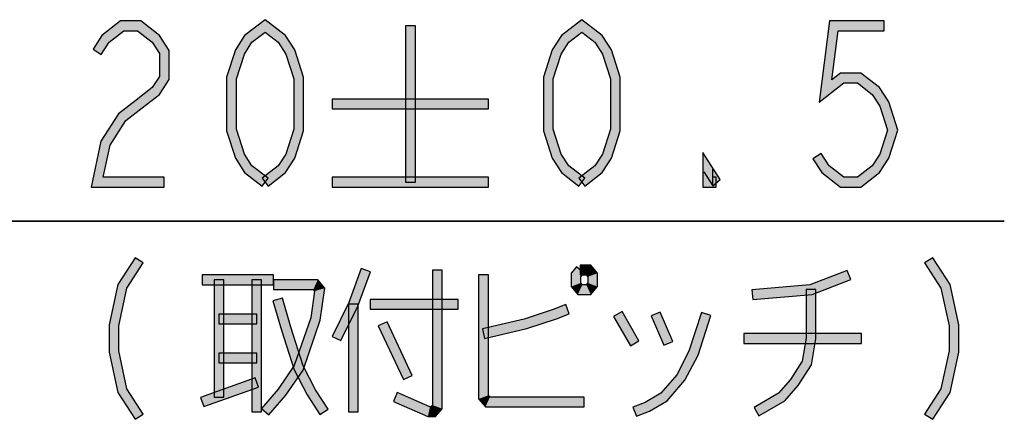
# Model space of a CAD drawing. Header units: millimetres. Extents: x 60 to 816, y 67 to 540.
# Tile 2 of 45: x 140 to 180, y 95 to 111. Entities that reach past the tile are written whole.
import ezdxf

# ---------------------------------------------------------------- set-up
doc = ezdxf.new("R2010")
doc.units = ezdxf.units.MM
doc.header["$LTSCALE"] = 0.327195
doc.layers.add('ALL_DIM', color=7, linetype='Continuous')

# ---------------------------------------------------------------- blocks, each defined once
blk = doc.blocks.new('JZB_0017')
at = {"layer": 'ALL_DIM', "color": 2, "linetype": 'Continuous', "lineweight": 25}
for p, q in [((72.361, 2), (9.45, 2)), ((14.9, 2), (72.361, 2))]:
    blk.add_line(p, q, dxfattribs=at)

msp = doc.modelspace()

# ---------------------------------------------------------------- hatches: boundary and pattern name
at = {"layer": 'ALL_DIM', "linetype": 'Continuous', "lineweight": 25}
h = msp.add_hatch(color=2, dxfattribs=at)
h.dxf.hatch_style = 1
h.paths.add_polyline_path([(144.001, 110.787), (143.394, 110.316), (143.095, 110.59), (143.864, 111.187)])
h = msp.add_hatch(color=2, dxfattribs=at)
h.dxf.hatch_style = 1
h.paths.add_polyline_path([(144.552, 110.787), (144.001, 110.787), (143.864, 111.187), (144.689, 111.187)])
h = msp.add_hatch(color=2, dxfattribs=at)
h.dxf.hatch_style = 1
h.paths.add_polyline_path([(145.159, 110.316), (144.552, 110.787), (144.689, 111.187), (145.458, 110.59)])
h = msp.add_hatch(color=2, dxfattribs=at)
h.dxf.hatch_style = 1
h.paths.add_polyline_path([(149.781, 110.734), (149.242, 110.316), (148.943, 110.59), (149.781, 111.24)])
h = msp.add_hatch(color=2, dxfattribs=at)
h.dxf.hatch_style = 1
h.paths.add_polyline_path([(150.319, 110.316), (149.781, 110.734), (149.781, 111.24), (150.618, 110.59)])
h = msp.add_hatch(color=2, dxfattribs=at)
h.dxf.hatch_style = 1
h.paths.add_polyline_path([(155.533, 104.587), (155.533, 110.987), (155.933, 110.987), (155.933, 104.587)])
h = msp.add_hatch(color=2, dxfattribs=at)
h.dxf.hatch_style = 1
h.paths.add_polyline_path([(162.751, 110.734), (162.213, 110.316), (161.914, 110.59), (162.751, 111.24)])
h = msp.add_hatch(color=2, dxfattribs=at)
h.dxf.hatch_style = 1
h.paths.add_polyline_path([(163.29, 110.316), (162.751, 110.734), (162.751, 111.24), (163.589, 110.59)])
h = msp.add_hatch(color=2, dxfattribs=at)
h.dxf.hatch_style = 1
h.paths.add_polyline_path([(172.467, 107.865), (172.895, 111.187), (173.247, 110.787), (172.988, 108.775)])
h = msp.add_hatch(color=2, dxfattribs=at)
h.dxf.hatch_style = 1
h.paths.add_polyline_path([(172.895, 111.187), (175.135, 111.187), (175.135, 110.787), (173.247, 110.787)])
h = msp.add_hatch(color=2, dxfattribs=at)
h.dxf.hatch_style = 1
h.paths.add_polyline_path([(143.394, 110.316), (143.069, 109.812), (142.733, 110.028), (143.095, 110.59)])
h = msp.add_hatch(color=2, dxfattribs=at)
h.dxf.hatch_style = 1
h.paths.add_polyline_path([(145.453, 109.861), (145.159, 110.316), (145.458, 110.59), (145.853, 109.979)])
h = msp.add_hatch(color=2, dxfattribs=at)
h.dxf.hatch_style = 1
h.paths.add_polyline_path([(149.242, 110.316), (148.931, 109.834), (148.566, 110.006), (148.943, 110.59)])
h = msp.add_hatch(color=2, dxfattribs=at)
h.dxf.hatch_style = 1
h.paths.add_polyline_path([(150.63, 109.834), (150.319, 110.316), (150.618, 110.59), (150.995, 110.006)])
h = msp.add_hatch(color=2, dxfattribs=at)
h.dxf.hatch_style = 1
h.paths.add_polyline_path([(162.213, 110.316), (161.902, 109.834), (161.537, 110.006), (161.914, 110.59)])
h = msp.add_hatch(color=2, dxfattribs=at)
h.dxf.hatch_style = 1
h.paths.add_polyline_path([(163.601, 109.834), (163.29, 110.316), (163.589, 110.59), (163.966, 110.006)])
h = msp.add_hatch(color=2, dxfattribs=at)
h.dxf.hatch_style = 1
h.paths.add_polyline_path([(145.453, 108.912), (145.453, 109.861), (145.853, 109.979), (145.853, 108.794)])
h = msp.add_hatch(color=2, dxfattribs=at)
h.dxf.hatch_style = 1
h.paths.add_polyline_path([(148.931, 109.834), (148.605, 108.822), (148.205, 108.885), (148.566, 110.006)])
h = msp.add_hatch(color=2, dxfattribs=at)
h.dxf.hatch_style = 1
h.paths.add_polyline_path([(150.957, 108.822), (150.63, 109.834), (150.995, 110.006), (151.357, 108.885)])
h = msp.add_hatch(color=2, dxfattribs=at)
h.dxf.hatch_style = 1
h.paths.add_polyline_path([(161.902, 109.834), (161.575, 108.822), (161.175, 108.885), (161.537, 110.006)])
h = msp.add_hatch(color=2, dxfattribs=at)
h.dxf.hatch_style = 1
h.paths.add_polyline_path([(163.927, 108.822), (163.601, 109.834), (163.966, 110.006), (164.327, 108.885)])
h = msp.add_hatch(color=2, dxfattribs=at)
h.dxf.hatch_style = 1
h.paths.add_polyline_path([(145.159, 108.457), (145.453, 108.912), (145.853, 108.794), (145.458, 108.183)])
h = msp.add_hatch(color=2, dxfattribs=at)
h.dxf.hatch_style = 1
h.paths.add_polyline_path([(148.605, 108.822), (148.605, 106.751), (148.205, 106.689), (148.205, 108.885)])
h = msp.add_hatch(color=2, dxfattribs=at)
h.dxf.hatch_style = 1
h.paths.add_polyline_path([(150.957, 106.751), (150.957, 108.822), (151.357, 108.885), (151.357, 106.689)])
h = msp.add_hatch(color=2, dxfattribs=at)
h.dxf.hatch_style = 1
h.paths.add_polyline_path([(161.575, 108.822), (161.575, 106.751), (161.175, 106.689), (161.175, 108.885)])
h = msp.add_hatch(color=2, dxfattribs=at)
h.dxf.hatch_style = 1
h.paths.add_polyline_path([(163.927, 106.751), (163.927, 108.822), (164.327, 108.885), (164.327, 106.689)])
h = msp.add_hatch(color=2, dxfattribs=at)
h.dxf.hatch_style = 1
h.paths.add_polyline_path([(173.484, 108.653), (172.467, 107.865), (172.988, 108.775), (173.347, 109.053)])
h = msp.add_hatch(color=2, dxfattribs=at)
h.dxf.hatch_style = 1
h.paths.add_polyline_path([(174.035, 108.653), (173.484, 108.653), (173.347, 109.053), (174.172, 109.053)])
h = msp.add_hatch(color=2, dxfattribs=at)
h.dxf.hatch_style = 1
h.paths.add_polyline_path([(174.642, 108.183), (174.035, 108.653), (174.172, 109.053), (174.941, 108.457)])
h = msp.add_hatch(color=2, dxfattribs=at)
h.dxf.hatch_style = 1
h.paths.add_polyline_path([(144.498, 107.945), (145.159, 108.457), (145.458, 108.183), (144.743, 107.629)])
h = msp.add_hatch(color=2, dxfattribs=at)
h.dxf.hatch_style = 1
h.paths.add_polyline_path([(174.953, 107.7), (174.642, 108.183), (174.941, 108.457), (175.318, 107.873)])
h = msp.add_hatch(color=2, dxfattribs=at)
h.dxf.hatch_style = 1
h.paths.add_polyline_path([(143.783, 107.39), (144.498, 107.945), (144.743, 107.629), (144.082, 107.116)])
h = msp.add_hatch(color=2, dxfattribs=at)
h.dxf.hatch_style = 1
h.paths.add_polyline_path([(158.933, 107.587), (152.533, 107.587), (152.533, 107.987), (158.933, 107.987)])
h = msp.add_hatch(color=2, dxfattribs=at)
h.dxf.hatch_style = 1
h.paths.add_polyline_path([(175.269, 106.72), (174.953, 107.7), (175.318, 107.873), (175.689, 106.72)])
h = msp.add_hatch(color=2, dxfattribs=at)
h.dxf.hatch_style = 1
h.paths.add_polyline_path([(143.057, 106.264), (143.783, 107.39), (144.082, 107.116), (143.432, 106.109)])
h = msp.add_hatch(color=2, dxfattribs=at)
h.dxf.hatch_style = 1
h.paths.add_polyline_path([(148.605, 106.751), (148.931, 105.74), (148.566, 105.567), (148.205, 106.689)])
h = msp.add_hatch(color=2, dxfattribs=at)
h.dxf.hatch_style = 1
h.paths.add_polyline_path([(150.63, 105.74), (150.957, 106.751), (151.357, 106.689), (150.995, 105.567)])
h = msp.add_hatch(color=2, dxfattribs=at)
h.dxf.hatch_style = 1
h.paths.add_polyline_path([(161.575, 106.751), (161.902, 105.74), (161.537, 105.567), (161.175, 106.689)])
h = msp.add_hatch(color=2, dxfattribs=at)
h.dxf.hatch_style = 1
h.paths.add_polyline_path([(163.601, 105.74), (163.927, 106.751), (164.327, 106.689), (163.966, 105.567)])
h = msp.add_hatch(color=2, dxfattribs=at)
h.dxf.hatch_style = 1
h.paths.add_polyline_path([(174.953, 105.74), (175.269, 106.72), (175.689, 106.72), (175.318, 105.567)])
h = msp.add_hatch(color=2, dxfattribs=at)
h.dxf.hatch_style = 1
h.paths.add_polyline_path([(142.653, 104.387), (143.057, 106.264), (143.432, 106.109), (143.148, 104.787)])
h = msp.add_hatch(color=2, dxfattribs=at)
h.dxf.hatch_style = 1
h.paths.add_polyline_path([(148.931, 105.74), (149.242, 105.257), (148.943, 104.983), (148.566, 105.567)])
h = msp.add_hatch(color=2, dxfattribs=at)
h.dxf.hatch_style = 1
h.paths.add_polyline_path([(150.319, 105.257), (150.63, 105.74), (150.995, 105.567), (150.618, 104.983)])
h = msp.add_hatch(color=2, dxfattribs=at)
h.dxf.hatch_style = 1
h.paths.add_polyline_path([(161.902, 105.74), (162.213, 105.257), (161.914, 104.983), (161.537, 105.567)])
h = msp.add_hatch(color=2, dxfattribs=at)
h.dxf.hatch_style = 1
h.paths.add_polyline_path([(163.29, 105.257), (163.601, 105.74), (163.966, 105.567), (163.589, 104.983)])
h = msp.add_hatch(color=2, dxfattribs=at)
h.dxf.hatch_style = 1
h.paths.add_polyline_path([(168.111, 105.12), (168.111, 104.441), (167.711, 104.387), (167.711, 105.799)])
h = msp.add_hatch(color=2, dxfattribs=at)
h.dxf.hatch_style = 1
h.paths.add_polyline_path([(168.111, 104.441), (167.743, 105.012), (167.711, 105.799), (168.423, 104.695)])
h = msp.add_hatch(color=2, dxfattribs=at)
h.dxf.hatch_style = 1
h.paths.add_polyline_path([(172.551, 105.762), (172.877, 105.257), (172.578, 104.983), (172.215, 105.545)])
h = msp.add_hatch(color=2, dxfattribs=at)
h.dxf.hatch_style = 1
h.paths.add_polyline_path([(174.642, 105.257), (174.953, 105.74), (175.318, 105.567), (174.941, 104.983)])
h = msp.add_hatch(color=2, dxfattribs=at)
h.dxf.hatch_style = 1
h.paths.add_polyline_path([(149.242, 105.257), (149.903, 104.745), (149.658, 104.429), (148.943, 104.983)])
h = msp.add_hatch(color=2, dxfattribs=at)
h.dxf.hatch_style = 1
h.paths.add_polyline_path([(149.658, 104.745), (150.319, 105.257), (150.618, 104.983), (149.903, 104.429)])
h = msp.add_hatch(color=2, dxfattribs=at)
h.dxf.hatch_style = 1
h.paths.add_polyline_path([(162.213, 105.257), (162.874, 104.745), (162.629, 104.429), (161.914, 104.983)])
h = msp.add_hatch(color=2, dxfattribs=at)
h.dxf.hatch_style = 1
h.paths.add_polyline_path([(162.629, 104.745), (163.29, 105.257), (163.589, 104.983), (162.874, 104.429)])
h = msp.add_hatch(color=2, dxfattribs=at)
h.dxf.hatch_style = 1
h.paths.add_polyline_path([(172.877, 105.257), (173.484, 104.787), (173.347, 104.387), (172.578, 104.983)])
h = msp.add_hatch(color=2, dxfattribs=at)
h.dxf.hatch_style = 1
h.paths.add_polyline_path([(174.035, 104.787), (174.642, 105.257), (174.941, 104.983), (174.172, 104.387)])
h = msp.add_hatch(color=2, dxfattribs=at)
h.dxf.hatch_style = 1
h.paths.add_polyline_path([(145.653, 104.387), (142.653, 104.387), (143.148, 104.787), (145.653, 104.787)])
h = msp.add_hatch(color=2, dxfattribs=at)
h.dxf.hatch_style = 1
h.paths.add_polyline_path([(158.933, 104.387), (152.533, 104.387), (152.533, 104.787), (158.933, 104.787)])
h = msp.add_hatch(color=2, dxfattribs=at)
h.dxf.hatch_style = 1
h.paths.add_polyline_path([(168.111, 104.787), (168.255, 104.787), (168.255, 104.387), (167.711, 104.387)])
h = msp.add_hatch(color=2, dxfattribs=at)
h.dxf.hatch_style = 1
h.paths.add_polyline_path([(173.484, 104.787), (174.035, 104.787), (174.172, 104.387), (173.347, 104.387)])
h = msp.add_hatch(color=2, dxfattribs=at)
h.dxf.hatch_style = 1
h.paths.add_polyline_path([(143.745, 100.398), (144.453, 101.495), (144.789, 101.278), (144.12, 100.242)])
h = msp.add_hatch(color=2, dxfattribs=at)
h.dxf.hatch_style = 1
h.paths.add_polyline_path([(177.457, 100.242), (176.789, 101.278), (177.125, 101.495), (177.832, 100.398)])
h = msp.add_hatch(color=2, dxfattribs=at)
h.dxf.hatch_style = 1
h.paths.add_polyline_path([(153.209, 99.666), (153.721, 101.056), (154.096, 100.917), (153.577, 99.508)])
h = msp.add_hatch(color=2, dxfattribs=at)
h.dxf.hatch_style = 1
h.paths.add_polyline_path([(156.633, 95.461), (156.633, 100.987), (157.033, 100.987), (157.033, 95.312)])
h = msp.add_hatch(color=2, dxfattribs=at)
h.dxf.hatch_style = 1
h.paths.add_polyline_path([(162.309, 100.861), (162.529, 101.117), (162.832, 100.856), (162.709, 100.712)])
h = msp.add_hatch(color=2, dxfattribs=at)
h.dxf.hatch_style = 1
h.paths.add_polyline_path([(162.309, 100.312), (162.309, 100.861), (162.709, 100.712), (162.709, 100.461)])
h = msp.add_hatch(color=2, dxfattribs=at)
h.dxf.hatch_style = 1
h.paths.add_polyline_path([(162.681, 101.187), (163.116, 101.187), (162.933, 100.787), (162.681, 100.787)])
h = msp.add_hatch(color=2, dxfattribs=at)
h.dxf.hatch_style = 1
h.paths.add_polyline_path([(163.116, 101.187), (163.397, 100.861), (162.997, 100.712), (162.933, 100.787)])
h = msp.add_hatch(color=2, dxfattribs=at)
h.dxf.hatch_style = 1
h.paths.add_polyline_path([(163.397, 100.861), (163.397, 100.312), (162.997, 100.461), (162.997, 100.712)])
h = msp.add_hatch(color=2, dxfattribs=at)
h.dxf.hatch_style = 1
h.paths.add_polyline_path([(173.761, 100.6), (172.186, 99.99), (172.095, 100.384), (173.616, 100.973)])
h = msp.add_hatch(color=2, dxfattribs=at)
h.dxf.hatch_style = 1
h.paths.add_polyline_path([(150.125, 100.387), (147.201, 100.387), (147.201, 100.787), (150.125, 100.787)])
h = msp.add_hatch(color=2, dxfattribs=at)
h.dxf.hatch_style = 1
h.paths.add_polyline_path([(147.689, 95.787), (147.689, 100.587), (148.089, 100.587), (148.089, 95.787)])
h = msp.add_hatch(color=2, dxfattribs=at)
h.dxf.hatch_style = 1
h.paths.add_polyline_path([(149.237, 95.187), (149.237, 100.587), (149.637, 100.587), (149.637, 95.187)])
h = msp.add_hatch(color=2, dxfattribs=at)
h.dxf.hatch_style = 1
h.paths.add_polyline_path([(151.753, 100.187), (150.125, 100.187), (150.125, 100.587), (151.936, 100.587)])
h = msp.add_hatch(color=2, dxfattribs=at)
h.dxf.hatch_style = 1
h.paths.add_polyline_path([(151.806, 100.125), (151.753, 100.187), (151.936, 100.587), (152.227, 100.248)])
h = msp.add_hatch(color=2, dxfattribs=at)
h.dxf.hatch_style = 1
h.paths.add_polyline_path([(158.525, 95.712), (158.525, 100.787), (158.925, 100.787), (158.925, 95.861)])
h = msp.add_hatch(color=2, dxfattribs=at)
h.dxf.hatch_style = 1
h.paths.add_polyline_path([(162.589, 99.987), (162.309, 100.312), (162.709, 100.461), (162.772, 100.387)])
h = msp.add_hatch(color=2, dxfattribs=at)
h.dxf.hatch_style = 1
h.paths.add_polyline_path([(163.397, 100.312), (163.116, 99.987), (162.933, 100.387), (162.997, 100.461)])
h = msp.add_hatch(color=2, dxfattribs=at)
h.dxf.hatch_style = 1
h.paths.add_polyline_path([(143.389, 98.741), (143.745, 100.398), (144.12, 100.242), (143.789, 98.699)])
h = msp.add_hatch(color=2, dxfattribs=at)
h.dxf.hatch_style = 1
h.paths.add_polyline_path([(151.649, 99.034), (151.806, 100.125), (152.227, 100.248), (152.04, 98.939)])
h = msp.add_hatch(color=2, dxfattribs=at)
h.dxf.hatch_style = 1
h.paths.add_polyline_path([(163.116, 99.987), (162.589, 99.987), (162.772, 100.387), (162.933, 100.387)])
h = msp.add_hatch(color=2, dxfattribs=at)
h.dxf.hatch_style = 1
h.paths.add_polyline_path([(172.186, 99.99), (169.749, 99.787), (169.716, 100.186), (172.095, 100.384)])
h = msp.add_hatch(color=2, dxfattribs=at)
h.dxf.hatch_style = 1
h.paths.add_polyline_path([(171.941, 98.204), (171.941, 100.187), (172.341, 100.187), (172.341, 98.17)])
h = msp.add_hatch(color=2, dxfattribs=at)
h.dxf.hatch_style = 1
h.paths.add_polyline_path([(177.789, 98.699), (177.457, 100.242), (177.832, 100.398), (178.189, 98.741)])
h = msp.add_hatch(color=2, dxfattribs=at)
h.dxf.hatch_style = 1
h.paths.add_polyline_path([(150.449, 98.528), (150.104, 99.732), (150.489, 99.842), (150.832, 98.645)])
h = msp.add_hatch(color=2, dxfattribs=at)
h.dxf.hatch_style = 1
h.paths.add_polyline_path([(152.525, 98.275), (153.209, 99.666), (153.577, 99.508), (152.884, 98.098)])
h = msp.add_hatch(color=2, dxfattribs=at)
h.dxf.hatch_style = 1
h.paths.add_polyline_path([(157.693, 99.387), (154.081, 99.387), (154.081, 99.787), (157.693, 99.787)])
h = msp.add_hatch(color=2, dxfattribs=at)
h.dxf.hatch_style = 1
h.paths.add_polyline_path([(153.193, 95.187), (153.193, 99.587), (153.593, 99.587), (153.593, 95.187)])
h = msp.add_hatch(color=2, dxfattribs=at)
h.dxf.hatch_style = 1
h.paths.add_polyline_path([(161.716, 98.998), (160.499, 98.594), (160.39, 98.979), (161.581, 99.375)])
h = msp.add_hatch(color=2, dxfattribs=at)
h.dxf.hatch_style = 1
h.paths.add_polyline_path([(162.237, 99.2), (161.716, 98.998), (161.581, 99.375), (162.092, 99.573)])
h = msp.add_hatch(color=2, dxfattribs=at)
h.dxf.hatch_style = 1
h.paths.add_polyline_path([(164.743, 97.887), (164.055, 99.087), (164.402, 99.286), (165.09, 98.086)])
h = msp.add_hatch(color=2, dxfattribs=at)
h.dxf.hatch_style = 1
h.paths.add_polyline_path([(166.109, 97.908), (165.593, 99.108), (165.96, 99.266), (166.476, 98.066)])
h = msp.add_hatch(color=2, dxfattribs=at)
h.dxf.hatch_style = 1
h.paths.add_polyline_path([(167.139, 97.664), (167.65, 99.248), (168.031, 99.125), (167.51, 97.51)])
h = msp.add_hatch(color=2, dxfattribs=at)
h.dxf.hatch_style = 1
h.paths.add_polyline_path([(149.437, 98.787), (147.889, 98.787), (147.889, 99.187), (149.437, 99.187)])
h = msp.add_hatch(color=2, dxfattribs=at)
h.dxf.hatch_style = 1
h.paths.add_polyline_path([(150.976, 97.078), (151.649, 99.034), (152.04, 98.939), (151.337, 96.896)])
h = msp.add_hatch(color=2, dxfattribs=at)
h.dxf.hatch_style = 1
h.paths.add_polyline_path([(155.448, 96.502), (154.416, 98.702), (154.778, 98.872), (155.81, 96.672)])
h = msp.add_hatch(color=2, dxfattribs=at)
h.dxf.hatch_style = 1
h.paths.add_polyline_path([(160.499, 98.594), (158.77, 98.192), (158.679, 98.581), (160.39, 98.979)])
h = msp.add_hatch(color=2, dxfattribs=at)
h.dxf.hatch_style = 1
h.paths.add_polyline_path([(143.389, 97.632), (143.389, 98.741), (143.789, 98.699), (143.789, 97.675)])
h = msp.add_hatch(color=2, dxfattribs=at)
h.dxf.hatch_style = 1
h.paths.add_polyline_path([(150.971, 96.91), (150.449, 98.528), (150.832, 98.645), (151.342, 97.064)])
h = msp.add_hatch(color=2, dxfattribs=at)
h.dxf.hatch_style = 1
h.paths.add_polyline_path([(174.205, 97.987), (169.389, 97.987), (169.389, 98.387), (174.205, 98.387)])
h = msp.add_hatch(color=2, dxfattribs=at)
h.dxf.hatch_style = 1
h.paths.add_polyline_path([(177.789, 97.675), (177.789, 98.699), (178.189, 98.741), (178.189, 97.632)])
h = msp.add_hatch(color=2, dxfattribs=at)
h.dxf.hatch_style = 1
h.paths.add_polyline_path([(171.778, 97.261), (171.941, 98.204), (172.341, 98.17), (172.159, 97.113)])
h = msp.add_hatch(color=2, dxfattribs=at)
h.dxf.hatch_style = 1
h.paths.add_polyline_path([(143.745, 95.976), (143.389, 97.632), (143.789, 97.675), (144.12, 96.131)])
h = msp.add_hatch(color=2, dxfattribs=at)
h.dxf.hatch_style = 1
h.paths.add_polyline_path([(149.437, 97.187), (147.889, 97.187), (147.889, 97.587), (149.437, 97.587)])
h = msp.add_hatch(color=2, dxfattribs=at)
h.dxf.hatch_style = 1
h.paths.add_polyline_path([(166.642, 96.699), (167.139, 97.664), (167.51, 97.51), (166.976, 96.474)])
h = msp.add_hatch(color=2, dxfattribs=at)
h.dxf.hatch_style = 1
h.paths.add_polyline_path([(177.457, 96.131), (177.789, 97.675), (178.189, 97.632), (177.832, 95.976)])
h = msp.add_hatch(color=2, dxfattribs=at)
h.dxf.hatch_style = 1
h.paths.add_polyline_path([(171.292, 96.507), (171.778, 97.261), (172.159, 97.113), (171.613, 96.267)])
h = msp.add_hatch(color=2, dxfattribs=at)
h.dxf.hatch_style = 1
h.paths.add_polyline_path([(150.31, 96.109), (150.976, 97.078), (151.337, 96.896), (150.627, 95.864)])
h = msp.add_hatch(color=2, dxfattribs=at)
h.dxf.hatch_style = 1
h.paths.add_polyline_path([(151.499, 95.886), (150.971, 96.91), (151.342, 97.064), (151.846, 96.087)])
h = msp.add_hatch(color=2, dxfattribs=at)
h.dxf.hatch_style = 1
h.paths.add_polyline_path([(149.504, 96.198), (147.268, 95.398), (147.133, 95.775), (149.369, 96.575)])
h = msp.add_hatch(color=2, dxfattribs=at)
h.dxf.hatch_style = 1
h.paths.add_polyline_path([(165.991, 95.943), (166.642, 96.699), (166.976, 96.474), (166.25, 95.631)])
h = msp.add_hatch(color=2, dxfattribs=at)
h.dxf.hatch_style = 1
h.paths.add_polyline_path([(170.807, 95.943), (171.292, 96.507), (171.613, 96.267), (171.066, 95.631)])
h = msp.add_hatch(color=2, dxfattribs=at)
h.dxf.hatch_style = 1
h.paths.add_polyline_path([(144.453, 94.878), (143.745, 95.976), (144.12, 96.131), (144.789, 95.095)])
h = msp.add_hatch(color=2, dxfattribs=at)
h.dxf.hatch_style = 1
h.paths.add_polyline_path([(149.629, 95.317), (150.31, 96.109), (150.627, 95.864), (149.932, 95.056)])
h = msp.add_hatch(color=2, dxfattribs=at)
h.dxf.hatch_style = 1
h.paths.add_polyline_path([(152.021, 95.078), (151.499, 95.886), (151.846, 96.087), (152.357, 95.295)])
h = msp.add_hatch(color=2, dxfattribs=at)
h.dxf.hatch_style = 1
h.paths.add_polyline_path([(155.193, 95.97), (156.53, 95.387), (156.447, 94.987), (155.033, 95.603)])
h = msp.add_hatch(color=2, dxfattribs=at)
h.dxf.hatch_style = 1
h.paths.add_polyline_path([(176.789, 95.095), (177.457, 96.131), (177.832, 95.976), (177.125, 94.878)])
h = msp.add_hatch(color=2, dxfattribs=at)
h.dxf.hatch_style = 1
h.paths.add_polyline_path([(158.805, 95.387), (158.525, 95.712), (158.925, 95.861), (158.988, 95.787)])
h = msp.add_hatch(color=2, dxfattribs=at)
h.dxf.hatch_style = 1
h.paths.add_polyline_path([(162.853, 95.387), (158.805, 95.387), (158.988, 95.787), (162.853, 95.787)])
h = msp.add_hatch(color=2, dxfattribs=at)
h.dxf.hatch_style = 1
h.paths.add_polyline_path([(164.844, 95.373), (165.346, 95.567), (165.52, 95.206), (164.989, 95)])
h = msp.add_hatch(color=2, dxfattribs=at)
h.dxf.hatch_style = 1
h.paths.add_polyline_path([(165.346, 95.567), (165.991, 95.943), (166.25, 95.631), (165.52, 95.206)])
h = msp.add_hatch(color=2, dxfattribs=at)
h.dxf.hatch_style = 1
h.paths.add_polyline_path([(169.804, 95.36), (170.807, 95.943), (171.066, 95.631), (170.005, 95.014)])
h = msp.add_hatch(color=2, dxfattribs=at)
h.dxf.hatch_style = 1
h.paths.add_polyline_path([(156.53, 95.387), (156.569, 95.387), (156.752, 94.987), (156.447, 94.987)])
h = msp.add_hatch(color=2, dxfattribs=at)
h.dxf.hatch_style = 1
h.paths.add_polyline_path([(156.569, 95.387), (156.633, 95.461), (157.033, 95.312), (156.752, 94.987)])

# ---------------------------------------------------------------- linework, layer by layer
at = {"layer": 'ALL_DIM', "color": 2, "linetype": 'Continuous', "lineweight": 25}
for p, q in [((143.864, 111.187), (143.095, 110.59)), ((144.689, 111.187), (143.864, 111.187)), ((145.458, 110.59), (144.689, 111.187)), ((149.781, 111.24), (148.943, 110.59)), ((150.618, 110.59), (149.781, 111.24)), ((155.533, 110.987), (155.533, 104.587)), ((155.933, 110.987), (155.533, 110.987)), ((155.933, 104.587), (155.933, 110.987)), ((162.751, 111.24), (161.914, 110.59)), ((163.589, 110.59), (162.751, 111.24)), ((172.895, 111.187), (172.467, 107.865)), ((175.135, 111.187), (172.895, 111.187)), ((175.135, 110.787), (175.135, 111.187)), ((143.095, 110.59), (142.733, 110.028)), ((143.394, 110.316), (144.001, 110.787)), ((144.001, 110.787), (144.552, 110.787)), ((144.552, 110.787), (145.159, 110.316)), ((145.853, 109.979), (145.458, 110.59)), ((148.943, 110.59), (148.566, 110.006)), ((149.242, 110.316), (149.781, 110.734)), ((149.781, 110.734), (150.319, 110.316)), ((150.995, 110.006), (150.618, 110.59)), ((161.914, 110.59), (161.537, 110.006)), ((162.213, 110.316), (162.751, 110.734)), ((162.751, 110.734), (163.29, 110.316)), ((163.966, 110.006), (163.589, 110.59)), ((172.988, 108.775), (173.247, 110.787)), ((173.247, 110.787), (175.135, 110.787)), ((143.069, 109.812), (143.394, 110.316)), ((145.159, 110.316), (145.453, 109.861)), ((148.931, 109.834), (149.242, 110.316)), ((150.319, 110.316), (150.63, 109.834)), ((161.902, 109.834), (162.213, 110.316)), ((163.29, 110.316), (163.601, 109.834)), ((142.733, 110.028), (143.069, 109.812)), ((145.453, 109.861), (145.453, 108.912)), ((145.853, 108.794), (145.853, 109.979)), ((148.566, 110.006), (148.205, 108.885)), ((148.605, 108.822), (148.931, 109.834)), ((150.63, 109.834), (150.957, 108.822)), ((151.357, 108.885), (150.995, 110.006)), ((161.537, 110.006), (161.175, 108.885)), ((161.575, 108.822), (161.902, 109.834)), ((163.601, 109.834), (163.927, 108.822)), ((164.327, 108.885), (163.966, 110.006)), ((145.453, 108.912), (145.159, 108.457)), ((148.205, 108.885), (148.205, 106.689)), ((151.357, 106.689), (151.357, 108.885)), ((161.175, 108.885), (161.175, 106.689)), ((164.327, 106.689), (164.327, 108.885)), ((173.347, 109.053), (172.988, 108.775)), ((174.172, 109.053), (173.347, 109.053)), ((174.941, 108.457), (174.172, 109.053)), ((145.458, 108.183), (145.853, 108.794)), ((148.605, 106.751), (148.605, 108.822)), ((150.957, 108.822), (150.957, 106.751)), ((161.575, 106.751), (161.575, 108.822)), ((163.927, 108.822), (163.927, 106.751)), ((172.467, 107.865), (173.484, 108.653)), ((173.484, 108.653), (174.035, 108.653)), ((174.035, 108.653), (174.642, 108.183)), ((145.159, 108.457), (144.498, 107.945)), ((144.743, 107.629), (145.458, 108.183)), ((174.642, 108.183), (174.953, 107.7)), ((175.318, 107.873), (174.941, 108.457)), ((144.498, 107.945), (143.783, 107.39)), ((158.933, 107.987), (152.533, 107.987)), ((152.533, 107.987), (152.533, 107.587)), ((158.933, 107.587), (158.933, 107.987)), ((174.953, 107.7), (175.269, 106.72)), ((175.689, 106.72), (175.318, 107.873)), ((143.783, 107.39), (143.057, 106.264)), ((144.082, 107.116), (144.743, 107.629)), ((152.533, 107.587), (158.933, 107.587)), ((143.432, 106.109), (144.082, 107.116)), ((148.205, 106.689), (148.566, 105.567)), ((148.931, 105.74), (148.605, 106.751)), ((150.957, 106.751), (150.63, 105.74)), ((150.995, 105.567), (151.357, 106.689)), ((161.175, 106.689), (161.537, 105.567)), ((161.902, 105.74), (161.575, 106.751)), ((163.927, 106.751), (163.601, 105.74)), ((163.966, 105.567), (164.327, 106.689)), ((175.269, 106.72), (174.953, 105.74)), ((175.318, 105.567), (175.689, 106.72)), ((143.057, 106.264), (142.653, 104.387)), ((143.148, 104.787), (143.432, 106.109)), ((149.242, 105.257), (148.931, 105.74)), ((150.63, 105.74), (150.319, 105.257)), ((162.213, 105.257), (161.902, 105.74)), ((163.601, 105.74), (163.29, 105.257)), ((167.711, 105.799), (167.711, 104.387)), ((168.423, 104.695), (167.711, 105.799)), ((172.551, 105.762), (172.215, 105.545)), ((172.877, 105.257), (172.551, 105.762)), ((174.953, 105.74), (174.642, 105.257)), ((148.566, 105.567), (148.943, 104.983)), ((149.903, 104.745), (149.242, 105.257)), ((150.319, 105.257), (149.658, 104.745)), ((150.618, 104.983), (150.995, 105.567)), ((161.537, 105.567), (161.914, 104.983)), ((162.874, 104.745), (162.213, 105.257)), ((163.29, 105.257), (162.629, 104.745)), ((163.589, 104.983), (163.966, 105.567)), ((172.215, 105.545), (172.578, 104.983)), ((173.484, 104.787), (172.877, 105.257)), ((174.642, 105.257), (174.035, 104.787)), ((174.941, 104.983), (175.318, 105.567)), ((148.943, 104.983), (149.658, 104.429)), ((149.903, 104.429), (150.618, 104.983)), ((161.914, 104.983), (162.629, 104.429)), ((162.874, 104.429), (163.589, 104.983)), ((167.743, 105.012), (168.111, 104.441)), ((168.111, 104.441), (168.111, 105.12)), ((172.578, 104.983), (173.347, 104.387)), ((174.172, 104.387), (174.941, 104.983)), ((145.653, 104.787), (143.148, 104.787)), ((145.653, 104.387), (145.653, 104.787)), ((149.658, 104.429), (149.903, 104.745)), ((149.658, 104.745), (149.903, 104.429)), ((158.933, 104.787), (152.533, 104.787)), ((152.533, 104.787), (152.533, 104.387)), ((155.533, 104.587), (155.933, 104.587)), ((158.933, 104.387), (158.933, 104.787)), ((162.629, 104.429), (162.874, 104.745)), ((162.629, 104.745), (162.874, 104.429)), ((168.255, 104.787), (168.111, 104.787)), ((168.111, 104.441), (168.423, 104.695)), ((168.255, 104.387), (168.255, 104.787)), ((174.035, 104.787), (173.484, 104.787)), ((142.653, 104.387), (145.653, 104.387)), ((152.533, 104.387), (158.933, 104.387)), ((167.711, 104.387), (168.255, 104.387)), ((173.347, 104.387), (174.172, 104.387)), ((144.453, 101.495), (143.745, 100.398)), ((144.12, 100.242), (144.789, 101.278)), ((144.789, 101.278), (144.453, 101.495)), ((177.125, 101.495), (176.789, 101.278)), ((176.789, 101.278), (177.457, 100.242)), ((177.832, 100.398), (177.125, 101.495)), ((153.721, 101.056), (153.209, 99.666)), ((153.577, 99.508), (154.096, 100.917)), ((154.096, 100.917), (153.721, 101.056)), ((156.633, 100.987), (156.633, 95.461)), ((157.033, 100.987), (156.633, 100.987)), ((157.033, 95.312), (157.033, 100.987)), ((162.529, 101.117), (162.309, 100.861)), ((162.309, 100.861), (162.309, 100.312)), ((162.832, 100.856), (162.529, 101.117)), ((163.116, 101.187), (162.681, 101.187)), ((162.681, 101.187), (162.681, 100.787)), ((162.709, 100.712), (162.832, 100.856)), ((163.397, 100.861), (163.116, 101.187)), ((163.397, 100.312), (163.397, 100.861)), ((173.616, 100.973), (172.095, 100.384)), ((173.761, 100.6), (173.616, 100.973)), ((150.125, 100.787), (147.201, 100.787)), ((147.201, 100.787), (147.201, 100.387)), ((147.689, 100.587), (147.689, 95.787)), ((148.089, 100.587), (147.689, 100.587)), ((148.089, 95.787), (148.089, 100.587)), ((149.237, 100.587), (149.237, 95.187)), ((149.637, 100.587), (149.237, 100.587)), ((149.637, 95.187), (149.637, 100.587)), ((150.125, 100.387), (150.125, 100.787)), ((151.936, 100.587), (150.125, 100.587)), ((150.125, 100.587), (150.125, 100.187)), ((152.227, 100.248), (151.936, 100.587)), ((158.525, 100.787), (158.525, 95.712)), ((158.925, 100.787), (158.525, 100.787)), ((158.925, 95.861), (158.925, 100.787)), ((162.681, 100.787), (162.933, 100.787)), ((162.709, 100.461), (162.709, 100.712)), ((162.772, 100.387), (162.709, 100.461)), ((162.933, 100.787), (162.997, 100.712)), ((162.997, 100.461), (162.933, 100.387)), ((162.997, 100.712), (162.997, 100.461)), ((172.186, 99.99), (173.761, 100.6)), ((143.745, 100.398), (143.389, 98.741)), ((143.789, 98.699), (144.12, 100.242)), ((147.201, 100.387), (150.125, 100.387)), ((150.125, 100.187), (151.753, 100.187)), ((151.806, 100.125), (151.649, 99.034)), ((151.753, 100.187), (151.806, 100.125)), ((152.04, 98.939), (152.227, 100.248)), ((162.309, 100.312), (162.589, 99.987)), ((162.933, 100.387), (162.772, 100.387)), ((163.116, 99.987), (163.397, 100.312)), ((172.095, 100.384), (169.716, 100.186)), ((169.716, 100.186), (169.749, 99.787)), ((171.941, 100.187), (171.941, 98.204)), ((172.341, 100.187), (171.941, 100.187)), ((172.341, 98.17), (172.341, 100.187)), ((177.457, 100.242), (177.789, 98.699)), ((178.189, 98.741), (177.832, 100.398)), ((150.489, 99.842), (150.104, 99.732)), ((150.104, 99.732), (150.449, 98.528)), ((150.832, 98.645), (150.489, 99.842)), ((153.209, 99.666), (152.525, 98.275)), ((157.693, 99.787), (154.081, 99.787)), ((154.081, 99.787), (154.081, 99.387)), ((157.693, 99.387), (157.693, 99.787)), ((162.589, 99.987), (163.116, 99.987)), ((169.749, 99.787), (172.186, 99.99)), ((152.884, 98.098), (153.577, 99.508)), ((153.193, 99.587), (153.193, 95.187)), ((153.593, 99.587), (153.193, 99.587)), ((153.593, 95.187), (153.593, 99.587)), ((154.081, 99.387), (157.693, 99.387)), ((161.581, 99.375), (160.39, 98.979)), ((162.092, 99.573), (161.581, 99.375)), ((161.716, 98.998), (162.237, 99.2)), ((162.237, 99.2), (162.092, 99.573)), ((164.402, 99.286), (164.055, 99.087)), ((165.09, 98.086), (164.402, 99.286)), ((165.96, 99.266), (165.593, 99.108)), ((166.476, 98.066), (165.96, 99.266)), ((167.65, 99.248), (167.139, 97.664)), ((168.031, 99.125), (167.65, 99.248)), ((149.437, 99.187), (147.889, 99.187)), ((147.889, 99.187), (147.889, 98.787)), ((149.437, 98.787), (149.437, 99.187)), ((151.649, 99.034), (150.976, 97.078)), ((151.337, 96.896), (152.04, 98.939)), ((154.778, 98.872), (154.416, 98.702)), ((155.81, 96.672), (154.778, 98.872)), ((160.39, 98.979), (158.679, 98.581)), ((160.499, 98.594), (161.716, 98.998)), ((164.055, 99.087), (164.743, 97.887)), ((165.593, 99.108), (166.109, 97.908)), ((167.51, 97.51), (168.031, 99.125)), ((143.389, 98.741), (143.389, 97.632)), ((143.789, 97.675), (143.789, 98.699)), ((147.889, 98.787), (149.437, 98.787)), ((150.449, 98.528), (150.971, 96.91)), ((151.342, 97.064), (150.832, 98.645)), ((154.416, 98.702), (155.448, 96.502)), ((158.679, 98.581), (158.77, 98.192)), ((158.77, 98.192), (160.499, 98.594)), ((174.205, 98.387), (169.389, 98.387)), ((169.389, 98.387), (169.389, 97.987)), ((174.205, 97.987), (174.205, 98.387)), ((177.789, 98.699), (177.789, 97.675)), ((178.189, 97.632), (178.189, 98.741)), ((152.525, 98.275), (152.884, 98.098)), ((164.743, 97.887), (165.09, 98.086)), ((166.109, 97.908), (166.476, 98.066)), ((169.389, 97.987), (174.205, 97.987)), ((171.941, 98.204), (171.778, 97.261)), ((172.159, 97.113), (172.341, 98.17)), ((143.389, 97.632), (143.745, 95.976)), ((144.12, 96.131), (143.789, 97.675)), ((149.437, 97.587), (147.889, 97.587)), ((147.889, 97.587), (147.889, 97.187)), ((149.437, 97.187), (149.437, 97.587)), ((167.139, 97.664), (166.642, 96.699)), ((177.789, 97.675), (177.457, 96.131)), ((177.832, 95.976), (178.189, 97.632)), ((147.889, 97.187), (149.437, 97.187)), ((166.976, 96.474), (167.51, 97.51)), ((171.778, 97.261), (171.292, 96.507)), ((150.976, 97.078), (150.31, 96.109)), ((150.627, 95.864), (151.337, 96.896)), ((150.971, 96.91), (151.499, 95.886)), ((151.846, 96.087), (151.342, 97.064)), ((171.613, 96.267), (172.159, 97.113)), ((149.369, 96.575), (147.133, 95.775)), ((149.504, 96.198), (149.369, 96.575)), ((155.448, 96.502), (155.81, 96.672)), ((166.642, 96.699), (165.991, 95.943)), ((166.25, 95.631), (166.976, 96.474)), ((171.292, 96.507), (170.807, 95.943)), ((143.745, 95.976), (144.453, 94.878)), ((144.789, 95.095), (144.12, 96.131)), ((147.268, 95.398), (149.504, 96.198)), ((150.31, 96.109), (149.629, 95.317)), ((152.357, 95.295), (151.846, 96.087)), ((155.193, 95.97), (155.033, 95.603)), ((156.53, 95.387), (155.193, 95.97)), ((171.066, 95.631), (171.613, 96.267)), ((177.457, 96.131), (176.789, 95.095)), ((177.125, 94.878), (177.832, 95.976)), ((147.133, 95.775), (147.268, 95.398)), ((147.689, 95.787), (148.089, 95.787)), ((149.932, 95.056), (150.627, 95.864)), ((151.499, 95.886), (152.021, 95.078)), ((155.033, 95.603), (156.447, 94.987)), ((158.525, 95.712), (158.805, 95.387)), ((158.988, 95.787), (158.925, 95.861)), ((162.853, 95.787), (158.988, 95.787)), ((162.853, 95.387), (162.853, 95.787)), ((165.346, 95.567), (164.844, 95.373)), ((165.991, 95.943), (165.346, 95.567)), ((165.52, 95.206), (166.25, 95.631)), ((170.807, 95.943), (169.804, 95.36)), ((170.005, 95.014), (171.066, 95.631)), ((149.237, 95.187), (149.637, 95.187)), ((149.629, 95.317), (149.932, 95.056)), ((152.021, 95.078), (152.357, 95.295)), ((153.193, 95.187), (153.593, 95.187)), ((156.569, 95.387), (156.53, 95.387)), ((156.633, 95.461), (156.569, 95.387)), ((156.752, 94.987), (157.033, 95.312)), ((158.805, 95.387), (162.853, 95.387)), ((164.844, 95.373), (164.989, 95)), ((164.989, 95), (165.52, 95.206)), ((169.804, 95.36), (170.005, 95.014)), ((144.453, 94.878), (144.789, 95.095)), ((156.447, 94.987), (156.752, 94.987)), ((176.789, 95.095), (177.125, 94.878))]:
    msp.add_line(p, q, dxfattribs=at)

# ---------------------------------------------------------------- block references
msp.add_blockref('JZB_0017', (107.692, 100.987))

doc.saveas('drawing.dxf')
